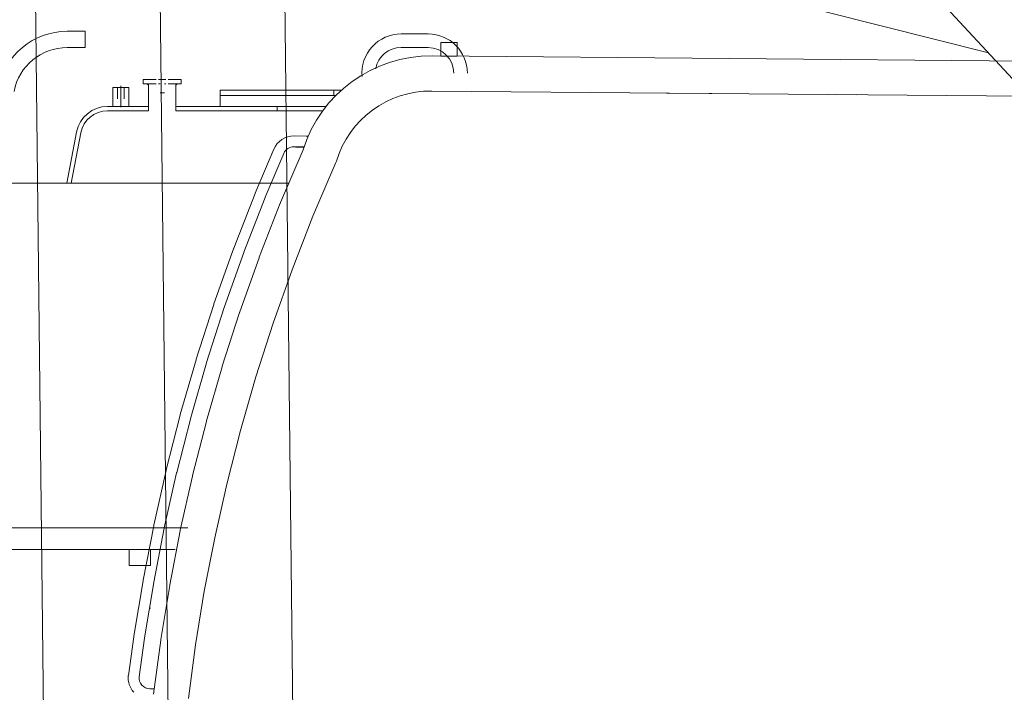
# Model space of a CAD drawing. Extents: x 9713 to 74602, y 19909 to 104081.
# Tile 11 of 25: x 60730 to 62550, y 22996 to 24238. Entities that reach past the tile are written whole.
import ezdxf

# ---------------------------------------------------------------- set-up
doc = ezdxf.new("R2010")
doc.units = 0
doc.header["$LTSCALE"] = 100
doc.header["$MEASUREMENT"] = 0
doc.linetypes.add('CENTER', pattern=[50.5, 30, -9, 2.5, -9])
doc.layers.add('11', color=7, linetype='Continuous')

# ---------------------------------------------------------------- blocks, each defined once
blk = doc.blocks.new('*G9')
at = {"layer": '11', "color": 7, "linetype": 'CENTER', "lineweight": 9}
blk.add_line((61009.8, 22466.1), (60965.8, 26410.9), dxfattribs=at)
at = {"layer": '11', "color": 7, "linetype": 'Continuous', "lineweight": 9}
for p, q in [((60777.3, 22643.5), (60738, 26168.3)), ((61198.9, 26173.5), (61238.3, 22648.7))]:
    blk.add_line(p, q, dxfattribs=at)
blk = doc.blocks.new('*G12')
at = {"layer": '11', "color": 7, "linetype": 'Continuous', "lineweight": 9}
for p, q in [((62184.3, 24539.5), (62612.9, 24077.4)), ((62520.5, 24177), (62035.6, 24299.6))]:
    blk.add_line(p, q, dxfattribs=at)
blk = doc.blocks.new('*G43')
at = {"layer": '11', "color": 7, "linetype": 'Continuous', "lineweight": 9}
for p, q in [((61508.5, 24171.3), (61508.5, 24196.4)), ((61508.5, 24196.4), (61538.7, 24196.1)), ((61538.7, 24196.1), (61538.7, 24171.2)), ((61492.1, 24171.6), (62738.5, 24160.7)), ((61538.7, 24171.2), (61508.5, 24171.3)), ((61380, 24146.1), (61380.7, 24146.1)), ((61380, 24146.1), (61380.7, 24146.1)), ((61380.1, 24146.1), (61380.7, 24146.1)), ((61491.5, 24106.6), (62687.9, 24096.1)), ((61925.2, 24102.8), (62009.2, 24102.1)), ((62237.2, 24100.1), (62277.2, 24099.7)), ((61259, 24023.5), (61236.9, 24023.7)), ((61263, 24023.5), (61259, 24023.5)), ((61199.7, 23999.4), (61165.2, 23918.2)), ((61211.7, 23900.4), (61253.6, 23998.2)), ((61255.3, 24003.5), (61236.7, 24003.7)), ((61254.6, 24003.1), (61240, 24003.1)), ((61218.1, 23991.5), (61183.6, 23910.3)), ((61271.9, 23875.3), (61314.2, 23974.6)), ((61164.9, 23917), (61125.3, 23816)), ((61183.4, 23909.8), (61143.9, 23808.7)), ((61172.4, 23799.6), (61211.4, 23899.3)), ((61233.3, 23776.4), (61271.9, 23875.3)), ((61125.1, 23814.8), (61088.9, 23713.6)), ((61143.8, 23808.1), (61107.8, 23706.9)), ((61136.5, 23698.8), (61172.2, 23798.5)), ((61198.1, 23677.4), (61233.3, 23776.4)), ((61088.7, 23712.4), (61056.1, 23611.3)), ((61107.7, 23706.3), (61075.2, 23605.2)), ((61104.1, 23597.9), (61136.3, 23697.6)), ((61166.3, 23578.4), (61198.1, 23677.4)), ((61056, 23610.2), (61026.6, 23508.9)), ((61075.1, 23604.6), (61045.9, 23503.4)), ((61075, 23497), (61104, 23596.8)), ((61067.9, 23579.3), (61067.9, 23579.7)), ((61098.1, 23572.8), (61098.1, 23573.2)), ((61137.8, 23479.4), (61166.3, 23578.4)), ((61092, 23555.4), (61092, 23555.3)), ((61026.5, 23507.7), (61000.5, 23406.6)), ((61045.8, 23502.8), (61019.9, 23401.6)), ((61049.3, 23396), (61074.9, 23495.8)), ((61112.5, 23380.3), (61137.8, 23479.4)), ((61000.4, 23405.5), (60977.5, 23304.1)), ((61019.8, 23401.1), (60997, 23299.7)), ((61026.5, 23295.1), (61049.1, 23394.9)), ((61090.2, 23281.2), (61112.5, 23380.3)), ((60977.4, 23302.9), (60957.9, 23202.8)), ((60996.9, 23299.1), (60977.5, 23199.1)), ((61007, 23194.1), (61026.4, 23293.9)), ((61071, 23182.1), (61090.2, 23281.2)), ((60957.8, 23201.7), (60941, 23099.2)), ((60977.5, 23198.5), (60960.7, 23096)), ((60990.5, 23093.1), (61007, 23193)), ((61054.8, 23083), (61071, 23182.1)), ((60970.8, 23151), (60971.4, 23151)), ((60940.9, 23098), (60930.6, 23026.3)), ((60960.6, 23095.4), (60950.4, 23024.2)), ((60977.1, 22992), (60990.4, 23091.9)), ((61041.6, 22983.8), (61054.8, 23083)), ((60970.2, 23002.1), (60978.5, 23002.1))]:
    blk.add_line(p, q, dxfattribs=at)
for points in [[(61165.2, 23918.2), (61165.1, 23918.1), (61165.1, 23917.9), (61165, 23917.8), (61165, 23917.7), (61165, 23917.6), (61165, 23917.5), (61164.9, 23917.4), (61164.9, 23917.2), (61164.9, 23917.1), (61164.9, 23917)], [(61183.6, 23910.3), (61183.4, 23909.8)], [(61211.4, 23899.3), (61211.5, 23899.4), (61211.5, 23899.5), (61211.6, 23899.6), (61211.6, 23899.8), (61211.6, 23899.9), (61211.6, 23900), (61211.6, 23900.1), (61211.7, 23900.2), (61211.7, 23900.3), (61211.7, 23900.4)], [(61125.3, 23816), (61125.3, 23815.8), (61125.2, 23815.7), (61125.2, 23815.6), (61125.2, 23815.5), (61125.1, 23815.4), (61125.1, 23815.3), (61125.1, 23815.2), (61125.1, 23815.1), (61125.1, 23814.9), (61125.1, 23814.8)], [(61143.9, 23808.7), (61143.8, 23808.1)], [(61172.2, 23798.5), (61172.2, 23798.6), (61172.2, 23798.7), (61172.3, 23798.8), (61172.3, 23799), (61172.3, 23799.1), (61172.3, 23799.2), (61172.3, 23799.3), (61172.3, 23799.4), (61172.4, 23799.5), (61172.4, 23799.6)], [(61088.9, 23713.6), (61088.9, 23713.5), (61088.8, 23713.4), (61088.8, 23713.3), (61088.8, 23713.1), (61088.8, 23713), (61088.7, 23712.9), (61088.7, 23712.8), (61088.7, 23712.7), (61088.7, 23712.5), (61088.7, 23712.4)], [(61107.8, 23706.9), (61107.7, 23706.3)], [(61136.3, 23697.6), (61136.3, 23697.7), (61136.4, 23697.8), (61136.4, 23698), (61136.4, 23698.1), (61136.4, 23698.2), (61136.4, 23698.3), (61136.5, 23698.4), (61136.5, 23698.6), (61136.5, 23698.7), (61136.5, 23698.8)], [(61056.1, 23611.3), (61056.1, 23611.2), (61056.1, 23611.1), (61056.1, 23611), (61056, 23610.9), (61056, 23610.7), (61056, 23610.6), (61056, 23610.5), (61056, 23610.4), (61056, 23610.3), (61056, 23610.2)], [(61075.2, 23605.2), (61075.1, 23604.6)], [(61104, 23596.8), (61104, 23596.9), (61104, 23597), (61104.1, 23597.1), (61104.1, 23597.2), (61104.1, 23597.3), (61104.1, 23597.4), (61104.1, 23597.5), (61104.1, 23597.7), (61104.1, 23597.8), (61104.1, 23597.9)], [(61026.6, 23508.9), (61026.6, 23508.8), (61026.6, 23508.7), (61026.5, 23508.5), (61026.5, 23508.4), (61026.5, 23508.3), (61026.5, 23508.2), (61026.5, 23508.1), (61026.5, 23508), (61026.5, 23507.8), (61026.5, 23507.7)], [(61045.9, 23503.4), (61045.8, 23502.8)], [(61074.9, 23495.8), (61074.9, 23495.9), (61074.9, 23496), (61075, 23496.2), (61075, 23496.3), (61075, 23496.4), (61075, 23496.5), (61075, 23496.6), (61075, 23496.8), (61075, 23496.9), (61075, 23497)], [(61000.5, 23406.6), (61000.5, 23406.5), (61000.5, 23406.4), (61000.5, 23406.3), (61000.4, 23406.1), (61000.4, 23406), (61000.4, 23405.9), (61000.4, 23405.8), (61000.4, 23405.7), (61000.4, 23405.6), (61000.4, 23405.5)], [(61019.9, 23401.6), (61019.8, 23401.1)], [(61049.1, 23394.9), (61049.2, 23395), (61049.2, 23395.1), (61049.2, 23395.3), (61049.2, 23395.4), (61049.2, 23395.5), (61049.2, 23395.6), (61049.3, 23395.7), (61049.3, 23395.8), (61049.3, 23395.9), (61049.3, 23396)], [(60977.5, 23304.1), (60977.5, 23304), (60977.4, 23303.9), (60977.4, 23303.8), (60977.4, 23303.6), (60977.4, 23303.5), (60977.4, 23303.4), (60977.4, 23303.3), (60977.4, 23303.2), (60977.4, 23303), (60977.4, 23302.9)], [(60997, 23299.7), (60996.9, 23299.1)], [(61026.4, 23293.9), (61026.4, 23294), (61026.5, 23294.1), (61026.5, 23294.3), (61026.5, 23294.4), (61026.5, 23294.5), (61026.5, 23294.6), (61026.5, 23294.8), (61026.5, 23294.9), (61026.5, 23295), (61026.5, 23295.1)], [(60957.9, 23202.8), (60957.9, 23202.7), (60957.9, 23202.6), (60957.9, 23202.5), (60957.9, 23202.4), (60957.9, 23202.3), (60957.9, 23202.2), (60957.8, 23202.1), (60957.8, 23202), (60957.8, 23201.8), (60957.8, 23201.7)], [(60977.5, 23199.1), (60977.5, 23198.5)], [(61007, 23193), (61007, 23193.1), (61007, 23193.2), (61007, 23193.3), (61007, 23193.4), (61007, 23193.5), (61007, 23193.6), (61007, 23193.7), (61007, 23193.8), (61007, 23194), (61007, 23194.1)], [(60941, 23099.2), (60940.9, 23099.1), (60940.9, 23099), (60940.9, 23098.9), (60940.9, 23098.7), (60940.9, 23098.6), (60940.9, 23098.5), (60940.9, 23098.4), (60940.9, 23098.3), (60940.9, 23098.1), (60940.9, 23098)], [(60960.7, 23096), (60960.6, 23095.4)], [(60990.4, 23091.9), (60990.4, 23092), (60990.4, 23092.1), (60990.4, 23092.3), (60990.5, 23092.4), (60990.5, 23092.5), (60990.5, 23092.6), (60990.5, 23092.7), (60990.5, 23092.9), (60990.5, 23093), (60990.5, 23093.1)]]:
    blk.add_lwpolyline(points, dxfattribs=at)
for centre, radius, start, end in [((61489.7, 23924.1), 247.4, 89.4297, 162.5897), ((61489.7, 23924.1), 182.5, 89.4295, 163.1005), ((61236.5, 23983.7), 40, 89.4997, 156.9369), ((61236.5, 23983.7), 20, 89.4985, 156.9307), ((61290.6, 23984.6), 25.6, -23.0207, -16.9807), ((60970.3, 23022.1), 40, 174.0071, -138.2489), ((60970.3, 23022.1), 20, 174.0163, -138.2512), ((60970.3, 23022.1), 20, -138.2444, -90.5013)]:
    blk.add_arc(centre, radius, start, end, dxfattribs=at)
blk = doc.blocks.new('*G41')
at = {"layer": '11', "color": 7, "linetype": 'Continuous', "lineweight": 9}
for p, q in [((60850.8, 24217.1), (60817.5, 24217.1)), ((60850.8, 24187.1), (60850.8, 24217.1)), ((61434.8, 24212.1), (61484.8, 24212.1)), ((60817.5, 24187.1), (60850.8, 24187.1)), ((61484.8, 24187.1), (61434.8, 24187.1)), ((60982.1, 24128.1), (60958.1, 24128.1)), ((60958.1, 24128.1), (60958.1, 24120.1)), ((60958.1, 24120.1), (60982.1, 24120.1)), ((60968.1, 24117.3), (60965.3, 24120.1)), ((60965.3, 24120.1), (60968.1, 24120.1)), ((60965.5, 24119.9), (60965.7, 24120.1)), ((60966.3, 24120.1), (60965.8, 24119.6)), ((60966.1, 24119.3), (60966.9, 24120.1)), ((60967.4, 24120.1), (60966.4, 24119)), ((60966.6, 24118.7), (60968, 24120.1)), ((60968.1, 24119.6), (60966.9, 24118.5)), ((60968.1, 24070.1), (60968.1, 24120.1)), ((60968.1, 24120.1), (60974.1, 24120.1)), ((60968.1, 24120.1), (60968.1, 24117.3)), ((61000.1, 24128.1), (60986.1, 24128.1)), ((60986.1, 24120.1), (60989.1, 24120.1)), ((60997.1, 24120.1), (61000.1, 24120.1)), ((61028.1, 24128.1), (61004.1, 24128.1)), ((61004.1, 24120.1), (61028.1, 24120.1)), ((61012.1, 24120.1), (61018.1, 24120.1)), ((61018.1, 24120.1), (61018.1, 24070.1)), ((61018.1, 24117.3), (61020.9, 24120.1)), ((61020.9, 24120.1), (61018.1, 24120.1)), ((61018.1, 24120.1), (61018.1, 24117.3)), ((61018.1, 24119.6), (61019.3, 24118.5)), ((61019.6, 24118.7), (61018.2, 24120.1)), ((61018.8, 24120.1), (61019.8, 24119)), ((61020.1, 24119.3), (61019.3, 24120.1)), ((61019.9, 24120.1), (61020.4, 24119.6)), ((61020.7, 24119.9), (61020.5, 24120.1)), ((61028.1, 24120.1), (61028.1, 24128.1)), ((60931.7, 24113.1), (60901.7, 24113.1)), ((60901.7, 24113.1), (60901.7, 24078.1)), ((60931.7, 24113.1), (60901.7, 24113.1)), ((60910.7, 24113.1), (60910.7, 24092.1)), ((60922.7, 24113.1), (60922.7, 24092.1)), ((60931.7, 24078.1), (60931.7, 24113.1)), ((60967.2, 24118.2), (60968.1, 24119.1)), ((60968.1, 24118.5), (60967.5, 24117.9)), ((60967.8, 24117.6), (60968.1, 24117.9)), ((60968.1, 24117.4), (60968.1, 24117.3)), ((61019, 24118.2), (61018.1, 24119.1)), ((61018.1, 24118.5), (61018.7, 24117.9)), ((61018.4, 24117.6), (61018.1, 24117.9)), ((61018.1, 24117.4), (61018.1, 24117.3)), ((61100.6, 24098.1), (61100.6, 24108.1)), ((61100.6, 24108.1), (61324.6, 24108.1)), ((61310.6, 24108.1), (61310.6, 24098.1)), ((61100.6, 24098.1), (61100.6, 24078.1)), ((61313.3, 24098.1), (61100.6, 24098.1)), ((61118.1, 24098.1), (61310.6, 24098.1)), ((61210.6, 24098.1), (61200.6, 24098.1)), ((60968.1, 24078.1), (60891.9, 24078.1)), ((60891.9, 24070.1), (60968.1, 24070.1)), ((61296, 24078.1), (61018.1, 24078.1)), ((61018.1, 24070.1), (61289.9, 24070.1)), ((60834.9, 24030.9), (60816.9, 23936.1)), ((60825.1, 23936.1), (60842.8, 24029.4)), ((61227, 23936.1), (60699.1, 23936.1)), ((60424.8, 23299.6), (61040.8, 23299.6)), ((61017.3, 23259.6), (60458.4, 23259.6)), ((60931.8, 23259.6), (60931.8, 23229.6)), ((60971.8, 23259.6), (60931.8, 23259.6)), ((60971.8, 23229.6), (60971.8, 23259.6)), ((60931.8, 23229.6), (60971.8, 23229.6))]:
    blk.add_line(p, q, dxfattribs=at)
at = {"layer": '11', "color": 7, "linetype": 'CENTER', "lineweight": 9}
for p, q in [((60916.7, 24116.2), (60916.7, 24076.6)), ((60989.1, 24103.1), (60997.1, 24103.1)), ((61205.6, 24078.1), (61205.6, 24070.1))]:
    blk.add_line(p, q, dxfattribs=at)
at = {"layer": '11', "color": 7, "linetype": 'Continuous', "lineweight": 9}
for centre, radius, start, end in [((60817.5, 24087.1), 130, 90, 169.2495), ((61434.8, 24139.6), 72.5, 90, -175.0674), ((61484.8, 24139.6), 72.5, 0, 90), ((60817.5, 24087.1), 100, 90, 169.2512), ((61434.8, 24139.6), 47.5, 90, 170.0021), ((61484.8, 24139.6), 47.5, 0, 89.9963), ((60891.9, 24020.1), 58, 90, 169.2524), ((60891.9, 24020.1), 50, 90, 169.2469)]:
    blk.add_arc(centre, radius, start, end, dxfattribs=at)
at = {"color": 7, "linetype": 'Continuous', "lineweight": 9}
blk.add_blockref('*G43', (0, 0), dxfattribs=at)

msp = doc.modelspace()

# ---------------------------------------------------------------- block references
at = {"color": 7, "linetype": 'Continuous', "lineweight": 9}
for name in ['*G12', '*G9', '*G41']:
    msp.add_blockref(name, (0, 0), dxfattribs=at)

doc.saveas('drawing.dxf')
